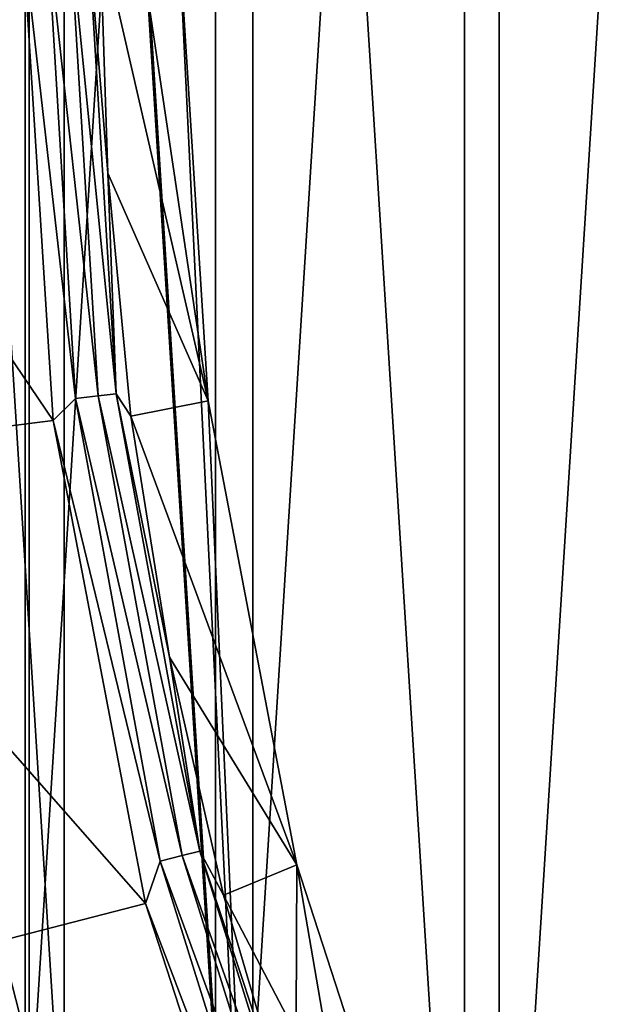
# Model space of a CAD drawing. Header units: metres. Extents: x -63.9 to 30, y -21 to 69.
# Tile 38 of 110: x -19 to -16.2, y -5.2 to -0.4. Entities that reach past the tile are written whole.
import ezdxf

# ---------------------------------------------------------------- set-up
doc = ezdxf.new("R2010")
doc.units = ezdxf.units.M
doc.layers.add('solid_SHOWER_ONO150MM_EU_AS_SW0001', color=7, linetype='CONTINUOUS')

msp = doc.modelspace()

# ---------------------------------------------------------------- linework, layer by layer
at = {"layer": 'solid_SHOWER_ONO150MM_EU_AS_SW0001'}
for points in [[(-16.886551, -10.716546, -227.350006), (-16.886551, 10.716546, -227.350006), (-15.410277, 12.748465, -227.350006)], [(-15.410277, -12.748465, -227.350006), (-16.886551, -10.716546, -227.350006), (-15.410277, 12.748465, -227.350006)], [(-15.255959, -12.621233, 37), (-15.255956, 12.621236, 37), (-16.717577, 10.609552, 37)], [(-18.096544, -8.515575, -227.350006), (-18.096544, 8.515575, -227.350006), (-16.886551, 10.716546, -227.350006)], [(-16.886551, -10.716546, -227.350006), (-18.096544, -8.515575, -227.350006), (-16.886551, 10.716546, -227.350006)], [(-16.717611, -10.609499, 37), (-16.717577, 10.609552, 37), (-17.915716, 8.430125, 37)], [(-15.255959, -12.621233, 37), (-16.717577, 10.609552, 37), (-16.717611, -10.609499, 37)], [(-19.001297, 8.941513, -197.350006), (-19.97212, 6.489561, -197.350006), (-19.001291, -8.941525, -197.350006)], [(-19.001297, 8.941513, -197.350006), (-17.730793, -11.252508, -197.350006), (-18.275871, 0, -197.350006)], [(-19.001297, 8.941513, -197.350006), (-19.001291, -8.941525, -197.350006), (-17.730793, -11.252508, -197.350006)], [(-19.021132, -6.180338, -227.350006), (-19.021132, 6.180338, -227.350006), (-18.096544, 8.515575, -227.350006)], [(-18.096544, -8.515575, -227.350006), (-19.021132, -6.180338, -227.350006), (-18.096544, 8.515575, -227.350006)], [(-17.915762, -8.430028, 37), (-17.915716, 8.430125, 37), (-18.830967, 6.118368, 37)], [(-16.717611, -10.609499, 37), (-17.915716, 8.430125, 37), (-17.915762, -8.430028, 37)], [(-19.97212, 6.489561, -197.350006), (-19.972118, -6.48957, -197.350006), (-19.001291, -8.941525, -197.350006)], [(-19.645742, -3.747633, -227.350006), (-19.645742, 3.747633, -227.350006), (-19.021132, 6.180338, -227.350006)], [(-19.021132, -6.180338, -227.350006), (-19.645742, -3.747633, -227.350006), (-19.021132, 6.180338, -227.350006)], [(-18.830997, -6.118278, 37), (-18.830967, 6.118368, 37), (-19.449224, 3.710454, 37)], [(-17.915762, -8.430028, 37), (-18.830967, 6.118368, 37), (-18.830997, -6.118278, 37)], [(-18.830997, -6.118278, 37), (-19.449224, 3.710454, 37), (-19.449245, -3.710342, 37)], [(-18.884752, -2.385473, -196.100006), (-20.338341, -2.569432, -196.100006), (-20.5, 0, -196.100006)], [(-19.034819, 0, -196.100006), (-18.884752, -2.385473, -196.100006), (-20.5, 0, -196.100006)], [(-18.776102, -2.279832, -196.118683), (-18.884752, -2.385473, -196.100006), (-19.034819, 0, -196.100006)], [(-18.776102, -2.279832, -196.118683), (-19.034819, 0, -196.100006), (-18.914007, 0, -196.118683)], [(-18.667074, -2.266593, -196.173187), (-18.914007, 0, -196.118683), (-18.804176, 0, -196.173187)], [(-18.667074, -2.266593, -196.173187), (-18.776102, -2.279832, -196.118683), (-18.914007, 0, -196.118683)], [(-18.579557, -2.255967, -196.258408), (-18.804176, 0, -196.173187), (-18.716019, 0, -196.258408)], [(-18.667074, -2.266593, -196.173187), (-18.804176, 0, -196.173187), (-18.579557, -2.255967, -196.258408)], [(-18.620201, -1.184791, -196.366211), (-18.716019, 0, -196.258408), (-18.657858, 0, -196.366211)], [(-18.579557, -2.255967, -196.258408), (-18.716019, 0, -196.258408), (-18.620201, -1.184791, -196.366211)], [(-18.131741, -2.290711, -197.350006), (-18.657858, 0, -196.366211), (-18.47407, -0.000166, -196.860916)], [(-18.620201, -1.184791, -196.366211), (-18.657858, 0, -196.366211), (-18.131741, -2.290711, -197.350006)], [(-18.131741, -2.290711, -197.350006), (-18.47407, -0.000166, -196.860916), (-18.275871, 0, -197.350006)], [(-17.730793, -11.252508, -197.350006), (-18.131741, -2.290711, -197.350006), (-18.275871, 0, -197.350006)], [(-18.507374, -2.364903, -196.366211), (-18.620201, -1.184791, -196.366211), (-18.131741, -2.290711, -197.350006)], [(-18.579557, -2.255967, -196.258408), (-18.620201, -1.184791, -196.366211), (-18.507374, -2.364903, -196.366211)], [(-18.776102, -2.279832, -196.118683), (-18.364401, -4.526418, -196.118683), (-18.884752, -2.385473, -196.100006)], [(-18.667074, -2.266593, -196.173187), (-18.257763, -4.500134, -196.173187), (-18.776102, -2.279832, -196.118683)], [(-18.257763, -4.500134, -196.173187), (-18.364401, -4.526418, -196.118683), (-18.776102, -2.279832, -196.118683)], [(-18.667074, -2.266593, -196.173187), (-18.579557, -2.255967, -196.258408), (-18.172165, -4.479036, -196.258408)], [(-18.667074, -2.266593, -196.173187), (-18.172165, -4.479036, -196.258408), (-18.257763, -4.500134, -196.173187)], [(-18.579557, -2.255967, -196.258408), (-18.507374, -2.364903, -196.366211), (-18.319824, -3.535487, -196.366211)], [(-18.172165, -4.479036, -196.258408), (-18.579557, -2.255967, -196.258408), (-18.319824, -3.535487, -196.366211)], [(-18.507374, -2.364903, -196.366211), (-18.131741, -2.290711, -197.350006), (-17.70166, -4.545167, -197.350006)], [(-17.730793, -11.252508, -197.350006), (-17.70166, -4.545167, -197.350006), (-18.131741, -2.290711, -197.350006)], [(-18.884752, -2.385473, -196.100006), (-18.436853, -4.733577, -196.100006), (-20.338341, -2.569432, -196.100006)], [(-18.364401, -4.526418, -196.118683), (-18.436853, -4.733577, -196.100006), (-18.884752, -2.385473, -196.100006)], [(-18.319824, -3.535487, -196.366211), (-18.507374, -2.364903, -196.366211), (-17.70166, -4.545167, -197.350006)], [(-18.436853, -4.733577, -196.100006), (-19.855915, -5.098296, -196.100006), (-20.338341, -2.569432, -196.100006)], [(-18.058313, -4.691799, -196.366211), (-18.319824, -3.535487, -196.366211), (-17.70166, -4.545167, -197.350006)], [(-18.172165, -4.479036, -196.258408), (-18.319824, -3.535487, -196.366211), (-18.058313, -4.691799, -196.366211)], [(-18.830997, -6.118278, 37), (-19.449245, -3.710342, 37), (-19.972246, -6.489176, 35.799999)], [(-20.628033, -3.935008, -226.350006), (-19.645742, -3.747633, -227.350006), (-19.021132, -6.180338, -227.350006)], [(-19.972187, -6.489357, -226.350006), (-20.628033, -3.935008, -226.350006), (-19.021132, -6.180338, -227.350006)], [(-18.257763, -4.500134, -196.173187), (-18.172165, -4.479036, -196.258408), (-17.499783, -6.636792, -196.258408)], [(-18.172165, -4.479036, -196.258408), (-18.058313, -4.691799, -196.366211), (-17.723894, -5.82917, -196.366211)], [(-17.499783, -6.636792, -196.258408), (-18.172165, -4.479036, -196.258408), (-17.723894, -5.82917, -196.366211)], [(-18.364401, -4.526418, -196.118683), (-17.684904, -6.706999, -196.118683), (-18.436853, -4.733577, -196.100006)], [(-18.257763, -4.500134, -196.173187), (-17.582211, -6.668053, -196.173187), (-18.364401, -4.526418, -196.118683)], [(-17.582211, -6.668053, -196.173187), (-17.684904, -6.706999, -196.118683), (-18.364401, -4.526418, -196.118683)], [(-18.257763, -4.500134, -196.173187), (-17.499783, -6.636792, -196.258408), (-17.582211, -6.668053, -196.173187)], [(-18.058313, -4.691799, -196.366211), (-17.70166, -4.545167, -197.350006), (-16.992424, -6.727918, -197.350006)], [(-17.730793, -11.252508, -197.350006), (-16.18075, -13.385936, -197.350006), (-17.70166, -4.545167, -197.350006)], [(-16.18075, -13.385936, -197.350006), (-16.992424, -6.727918, -197.350006), (-17.70166, -4.545167, -197.350006)], [(-18.436853, -4.733577, -196.100006), (-17.698189, -7.007028, -196.100006), (-19.855915, -5.098296, -196.100006)], [(-17.684904, -6.706999, -196.118683), (-17.698189, -7.007028, -196.100006), (-18.436853, -4.733577, -196.100006)], [(-17.723894, -5.82917, -196.366211), (-18.058313, -4.691799, -196.366211), (-16.992424, -6.727918, -197.350006)], [(-17.698189, -7.007028, -196.100006), (-19.060331, -7.546768, -196.100006), (-19.855915, -5.098296, -196.100006)]]:
    msp.add_3dface(points, dxfattribs=at)

doc.saveas('drawing.dxf')
